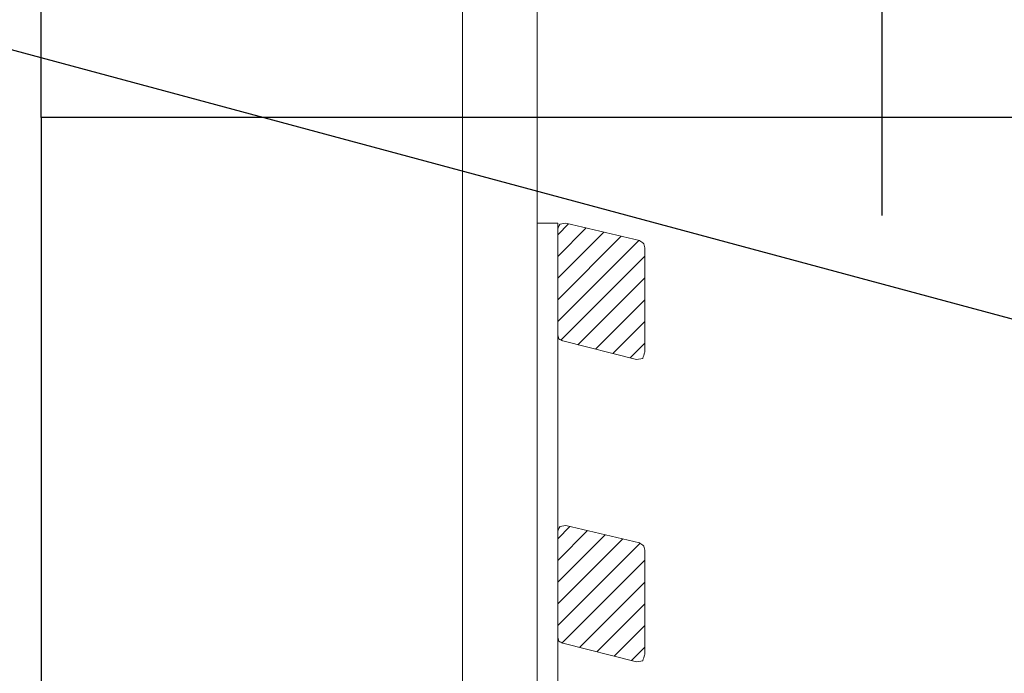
# Model space of a CAD drawing. Header units: millimetres. Extents: x -4835 to 23023, y -15404 to 3906.
# Tile 80 of 256: x 4845 to 4886, y -3636 to -3609. Entities that reach past the tile are written whole.
import ezdxf

# ---------------------------------------------------------------- set-up
doc = ezdxf.new("R2010")
doc.units = ezdxf.units.MM
doc.layers.get('0').update_dxf_attribs({"lineweight": 9})
for name, color, linetype, lineweight in [('_PROJEKT_ELEWACJE_PANELE', 32, 'Continuous', 5), ('a___przekrojowa___0.5', 7, 'Continuous', 25), ('a___widokowa_0.25', 130, 'Continuous', 25)]:
    doc.layers.add(name, color=color, linetype=linetype, lineweight=lineweight)
doc.layers.add('detale', color=7, linetype='Continuous')
doc.styles.get("Standard").update_dxf_attribs({"font": 'arial.ttf'})
doc.dimstyles.new('GENERATED_STYLE__86', dxfattribs={"dimtxt": 0.18, "dimasz": 1.368, "dimexe": 0.18, "dimexo": 0.0625, "dimgap": 0.09, "dimtad": 0, "dimtih": 1, "dimtoh": 1, "dimdec": 4, "dimzin": 0, "dimdsep": 46, "dimtxsty": 'Standard', "dimcen": 0.09, "dimadec": 0, "dimazin": 0, "dimtfac": 1, "dimtdec": 4, "dimtmove": 0, "dimatfit": 3, "dimldrblk": 'ARROWHEAD_5', "dimfxl": 1, "dimtolj": 1, "dimtzin": 0, "dimarcsym": 0})

# ---------------------------------------------------------------- blocks, each defined once
blk = doc.blocks.new('ARROWHEAD_5')
at = {"linetype": 'Continuous'}
blk.add_line((0, 0), (-1, 0), dxfattribs=at)
blk.add_solid([(-1, 0.2679), (0, 0), (-1, -0.2679), (-1, 0.2679)], dxfattribs=at)
blk = doc.blocks.new('JJKKMNJ')
at = {"transparency": 33554661}
h = blk.add_hatch(dxfattribs=at)
h.set_pattern_fill('ANSI31', color=256, scale=0.2)
edge = h.paths.add_edge_path()
edge.add_spline(control_points=[(3.598, -2.9), (3.598, -2.9), (3.598, 1.418), (3.598, 1.418)], knot_values=[0, 0, 0, 0, 1, 1, 1, 1], degree=3, periodic=0)
edge.add_spline(control_points=[(3.598, 1.418), (3.598, 1.418), (3.556, 1.587), (3.556, 1.587), (3.556, 1.587), (3.556, 1.587), (3.387, 1.714), (3.387, 1.714)], knot_values=[0, 0, 0, 0, 0.5, 0.5, 0.5, 0.75, 1, 1, 1, 1], degree=3, periodic=0)
edge.add_spline(control_points=[(3.387, 1.714), (3.387, 1.714), (0.339, 2.434), (0.339, 2.434)], knot_values=[0, 0, 0, 0, 1, 1, 1, 1], degree=3, periodic=0)
edge.add_spline(control_points=[(0.339, 2.434), (0.339, 2.434), (0.085, 2.392), (0.085, 2.392), (0.085, 2.392), (0.085, 2.392), (0, 2.18), (0, 2.18)], knot_values=[0, 0, 0, 0, 0.5, 0.5, 0.5, 0.75, 1, 1, 1, 1], degree=3, periodic=0)
edge.add_spline(control_points=[(0, 2.18), (0, 2.18), (0, -2.18), (0, -2.18)], knot_values=[0, 0, 0, 0, 1, 1, 1, 1], degree=3, periodic=0)
edge.add_spline(control_points=[(0, -2.18), (0, -2.18), (0.042, -2.35), (0.042, -2.35), (0.042, -2.35), (0.042, -2.35), (0.212, -2.434), (0.212, -2.434)], knot_values=[0, 0, 0, 0, 0.5, 0.5, 0.5, 0.75, 1, 1, 1, 1], degree=3, periodic=0)
edge.add_spline(control_points=[(0.212, -2.434), (0.212, -2.434), (3.26, -3.196), (3.26, -3.196)], knot_values=[0, 0, 0, 0, 1, 1, 1, 1], degree=3, periodic=0)
edge.add_spline(control_points=[(3.26, -3.196), (3.26, -3.196), (3.514, -3.154), (3.514, -3.154), (3.514, -3.154), (3.514, -3.154), (3.598, -2.9), (3.598, -2.9)], knot_values=[0, 0, 0, 0, 0.5, 0.5, 0.5, 0.75, 1, 1, 1, 1], degree=3, periodic=0)
at = {"lineweight": 5}
for points in [[(0.339, 2.434), (0.339, 2.434), (0.085, 2.392), (0.085, 2.392), (0.085, 2.392), (0.085, 2.392), (0, 2.18), (0, 2.18)], [(3.598, 1.418), (3.598, 1.418), (3.556, 1.587), (3.556, 1.587), (3.556, 1.587), (3.556, 1.587), (3.387, 1.714), (3.387, 1.714)], [(0, -2.18), (0, -2.18), (0.042, -2.35), (0.042, -2.35), (0.042, -2.35), (0.042, -2.35), (0.212, -2.434), (0.212, -2.434)], [(3.26, -3.196), (3.26, -3.196), (3.514, -3.154), (3.514, -3.154), (3.514, -3.154), (3.514, -3.154), (3.598, -2.9), (3.598, -2.9)]]:
    blk.add_open_spline(points, degree=3, knots=[0, 0, 0, 0, 0.5, 0.5, 0.5, 0.75, 1, 1, 1, 1], dxfattribs=at)
for points in [[(0, 2.18), (0, 2.18), (0, -2.18), (0, -2.18)], [(3.387, 1.714), (3.387, 1.714), (0.339, 2.434), (0.339, 2.434)], [(3.598, -2.9), (3.598, -2.9), (3.598, 1.418), (3.598, 1.418)], [(3.26, -3.196), (3.26, -3.196), (0.212, -2.434), (0.212, -2.434)]]:
    blk.add_open_spline(points, degree=3, dxfattribs=at)

msp = doc.modelspace()

# ---------------------------------------------------------------- linework, layer by layer
at = {"layer": '_PROJEKT_ELEWACJE_PANELE', "lineweight": 5}
for p, q in [((4866.2035, -3617.0243), (4866.2035, -3656.6509)), ((4867.0477, -3617.0243), (4866.2035, -3617.0243))]:
    msp.add_line(p, q, dxfattribs=at)
for points in [[(4866.2035, -3617.0243), (4866.2035, -3597.4585), (4863.1107, -3597.4585)], [(4863.1107, -3620.9613), (4863.1107, -3597.4585)]]:
    msp.add_lwpolyline(points, dxfattribs=at)
msp.add_open_spline([(4867.0477, -3617.0243), (4867.0477, -3617.0243), (4867.0477, -3635.3278), (4867.0477, -3656.6509)], degree=3, dxfattribs=at)
msp.add_open_spline([(4863.1107, -3656.6509), (4863.1107, -3637.6556), (4863.1107, -3620.9613), (4863.1107, -3620.9613), (4863.1107, -3620.9613), (4863.1107, -3620.9613), (4863.1107, -3620.9613), (4863.1107, -3620.9613)], degree=3, knots=[0.67815216, 0.67815216, 0.67815216, 0.67815216, 0.75, 0.75, 0.75, 0.875, 1, 1, 1, 1], dxfattribs=at)
at = {"layer": 'a___przekrojowa___0.5'}
for p, q in [((4845.7035, -3612.6583), (4845.7035, -3607.6583)), ((4928.2035, -3612.6583), (4845.7035, -3612.6583))]:
    msp.add_line(p, q, dxfattribs=at)
at = {"layer": 'a___widokowa_0.25'}
msp.add_line((4845.7035, -3612.6583), (4845.7035, -3647.6535), dxfattribs=at)
at = {"layer": 'detale'}
msp.add_line((4880.4392, -3567.414), (4880.4392, -3616.71), dxfattribs=at)

# ---------------------------------------------------------------- block references
at = {"layer": '_PROJEKT_ELEWACJE_PANELE'}
for p in [(4867.0477, -3619.4575), (4867.0477, -3631.9584)]:
    msp.add_blockref('JJKKMNJ', p, dxfattribs=at)

# ---------------------------------------------------------------- leaders
at = {"layer": 'detale', "annotation_type": 0, "has_hookline": 1, "hookline_direction": 0, "text_width": 64.7592}
msp.add_leader([(4842.2514, -3609.2485), (4929.5049, -3632.7324), (4937.1814, -3632.7324)], dimstyle='GENERATED_STYLE__86', dxfattribs=at)

doc.saveas('drawing.dxf')
